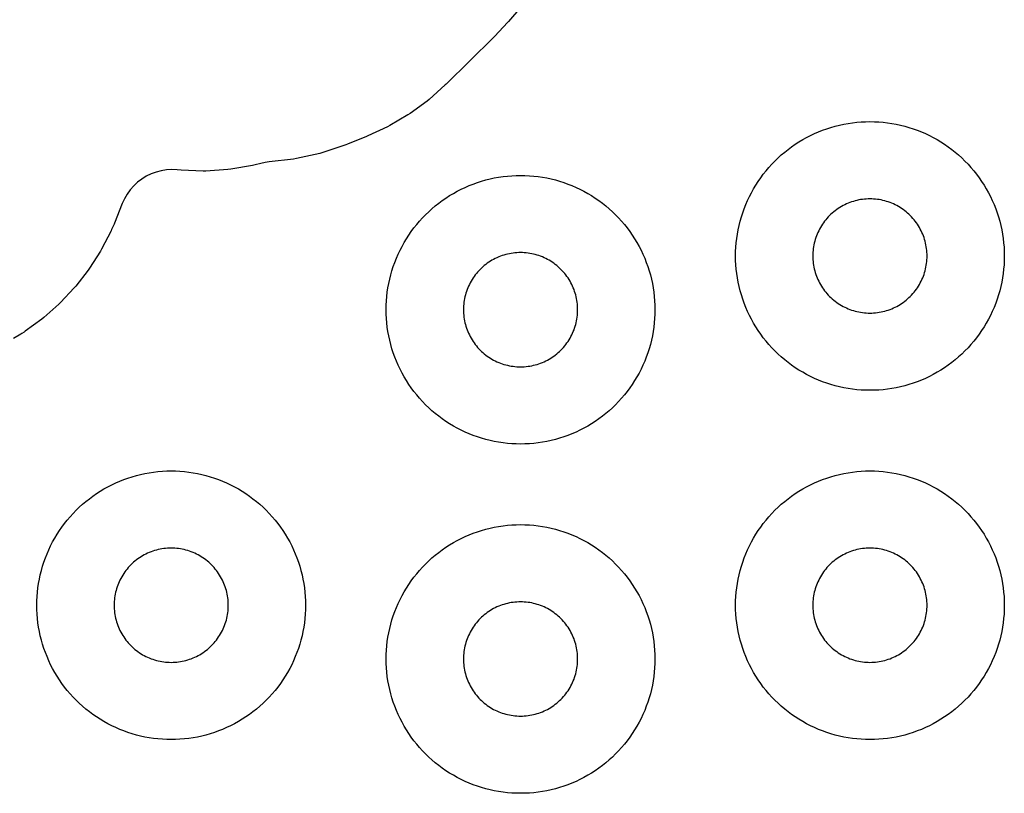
# Model space of a CAD drawing. Header units: millimetres. Extents: x 0 to 2500, y 0 to 1250.
# Tile 9 of 140: x 265 to 339, y 141 to 198. Entities that reach past the tile are written whole.
import ezdxf

# ---------------------------------------------------------------- set-up
doc = ezdxf.new("R2010")
doc.units = ezdxf.units.MM
doc.layers.add('CUT', color=1, linetype='Continuous')

msp = doc.modelspace()

# ---------------------------------------------------------------- linework, layer by layer
at = {"layer": 'CUT'}
msp.add_lwpolyline([(303.591, 200.279), (301.609, 197.964), (301.552, 197.9), (300.557, 196.833), (300.497, 196.772), (296.967, 193.301), (296.895, 193.234), (295.692, 192.161), (295.54, 192.038), (294.278, 191.117), (294.114, 191.01), (292.768, 190.216), (292.595, 190.125), (291.133, 189.446), (291.043, 189.407), (289.611, 188.825), (289.507, 188.786), (287.778, 188.193), (287.565, 188.133), (285.835, 187.746), (285.616, 187.71), (283.804, 187.512), (283.484, 187.464), (283.17, 187.39), (282.757, 187.276), (282.556, 187.231), (280.933, 186.957), (280.729, 186.933), (279.086, 186.827), (278.881, 186.824), (277.236, 186.887), (276.937, 186.914), (276.543, 186.93), (276.149, 186.907), (275.759, 186.845), (275.377, 186.745), (275.006, 186.608), (274.651, 186.436), (274.315, 186.228), (274.001, 185.989), (273.712, 185.72), (273.451, 185.424), (273.22, 185.104), (273.022, 184.762), (272.859, 184.403), (272.285, 182.952), (272.246, 182.859), (272.063, 182.46), (272.023, 182.376), (271.322, 181.009), (271.229, 180.847), (270.429, 179.591), (270.322, 179.439), (269.409, 178.262), (269.288, 178.121), (268.269, 177.034), (268.135, 176.904), (267.02, 175.917), (266.875, 175.801), (265.634, 174.894), (265.558, 174.841), (265.388, 174.728), (265.308, 174.678), (264.766, 174.356)], dxfattribs=at)
for points in [[(338.495, 180.173), (338.479, 179.846), (338.452, 179.52), (338.415, 179.195), (338.367, 178.871), (338.308, 178.549), (338.239, 178.23), (338.16, 177.912), (338.07, 177.597), (337.97, 177.286), (337.859, 176.978), (337.739, 176.674), (337.609, 176.373), (337.469, 176.077), (337.32, 175.786), (337.161, 175.5), (336.992, 175.22), (336.815, 174.945), (336.629, 174.676), (336.434, 174.413), (336.23, 174.156), (336.019, 173.907), (335.799, 173.664), (335.571, 173.429), (335.336, 173.202), (335.094, 172.982), (334.844, 172.77), (334.588, 172.567), (334.325, 172.372), (334.056, 172.186), (333.781, 172.008), (333.5, 171.84), (333.214, 171.681), (332.923, 171.532), (332.627, 171.392), (332.327, 171.262), (332.023, 171.141), (331.715, 171.031), (331.403, 170.931), (331.089, 170.841), (330.771, 170.762), (330.451, 170.692), (330.129, 170.634), (329.806, 170.586), (329.481, 170.548), (329.154, 170.522), (328.828, 170.506), (328.5, 170.5), (328.173, 170.506), (327.846, 170.522), (327.52, 170.548), (327.195, 170.586), (326.871, 170.634), (326.549, 170.692), (326.23, 170.762), (325.912, 170.841), (325.597, 170.931), (325.286, 171.031), (324.978, 171.141), (324.674, 171.262), (324.373, 171.392), (324.077, 171.532), (323.786, 171.681), (323.5, 171.84), (323.22, 172.008), (322.945, 172.186), (322.676, 172.372), (322.413, 172.567), (322.156, 172.77), (321.907, 172.982), (321.664, 173.202), (321.429, 173.429), (321.202, 173.664), (320.982, 173.907), (320.77, 174.156), (320.567, 174.413), (320.372, 174.676), (320.186, 174.945), (320.008, 175.22), (319.84, 175.5), (319.681, 175.786), (319.532, 176.077), (319.392, 176.373), (319.262, 176.674), (319.141, 176.978), (319.031, 177.286), (318.931, 177.597), (318.841, 177.912), (318.762, 178.23), (318.692, 178.549), (318.634, 178.871), (318.586, 179.195), (318.548, 179.52), (318.522, 179.846), (318.506, 180.173), (318.5, 180.5), (318.506, 180.828), (318.522, 181.154), (318.548, 181.481), (318.586, 181.806), (318.634, 182.129), (318.692, 182.451), (318.762, 182.771), (318.841, 183.089), (318.931, 183.403), (319.031, 183.715), (319.141, 184.023), (319.262, 184.327), (319.392, 184.627), (319.532, 184.923), (319.681, 185.214), (319.84, 185.5), (320.008, 185.781), (320.186, 186.056), (320.372, 186.325), (320.567, 186.588), (320.77, 186.844), (320.982, 187.094), (321.202, 187.336), (321.429, 187.571), (321.664, 187.799), (321.907, 188.019), (322.156, 188.23), (322.413, 188.434), (322.676, 188.629), (322.945, 188.815), (323.22, 188.992), (323.5, 189.161), (323.786, 189.32), (324.077, 189.469), (324.373, 189.609), (324.674, 189.739), (324.978, 189.859), (325.286, 189.97), (325.597, 190.07), (325.912, 190.16), (326.23, 190.239), (326.549, 190.308), (326.871, 190.367), (327.195, 190.415), (327.52, 190.452), (327.846, 190.479), (328.173, 190.495), (328.5, 190.5), (328.828, 190.495), (329.154, 190.479), (329.481, 190.452), (329.806, 190.415), (330.129, 190.367), (330.451, 190.308), (330.771, 190.239), (331.089, 190.16), (331.403, 190.07), (331.715, 189.97), (332.023, 189.859), (332.327, 189.739), (332.627, 189.609), (332.923, 189.469), (333.214, 189.32), (333.5, 189.161), (333.781, 188.992), (334.056, 188.815), (334.325, 188.629), (334.588, 188.434), (334.844, 188.23), (335.094, 188.019), (335.336, 187.799), (335.571, 187.571), (335.799, 187.336), (336.019, 187.094), (336.23, 186.844), (336.434, 186.588), (336.629, 186.325), (336.815, 186.056), (336.992, 185.781), (337.161, 185.5), (337.32, 185.214), (337.469, 184.923), (337.609, 184.627), (337.739, 184.327), (337.859, 184.023), (337.97, 183.715), (338.07, 183.403), (338.16, 183.089), (338.239, 182.771), (338.308, 182.451), (338.367, 182.129), (338.415, 181.806), (338.452, 181.481), (338.479, 181.154), (338.495, 180.828), (338.5, 180.5)], [(312.495, 176.173), (312.479, 175.846), (312.452, 175.52), (312.415, 175.195), (312.367, 174.871), (312.308, 174.549), (312.239, 174.23), (312.16, 173.912), (312.07, 173.597), (311.97, 173.286), (311.859, 172.978), (311.739, 172.674), (311.609, 172.373), (311.469, 172.077), (311.32, 171.786), (311.161, 171.5), (310.992, 171.22), (310.815, 170.945), (310.629, 170.676), (310.434, 170.413), (310.23, 170.156), (310.019, 169.907), (309.799, 169.664), (309.571, 169.429), (309.336, 169.202), (309.094, 168.982), (308.844, 168.77), (308.588, 168.567), (308.325, 168.372), (308.056, 168.186), (307.781, 168.008), (307.5, 167.84), (307.214, 167.681), (306.923, 167.532), (306.627, 167.392), (306.327, 167.262), (306.023, 167.141), (305.715, 167.031), (305.403, 166.931), (305.089, 166.841), (304.771, 166.762), (304.451, 166.692), (304.129, 166.634), (303.806, 166.586), (303.481, 166.548), (303.154, 166.522), (302.828, 166.506), (302.5, 166.5), (302.173, 166.506), (301.846, 166.522), (301.52, 166.548), (301.195, 166.586), (300.871, 166.634), (300.549, 166.692), (300.23, 166.762), (299.912, 166.841), (299.597, 166.931), (299.286, 167.031), (298.978, 167.141), (298.674, 167.262), (298.373, 167.392), (298.077, 167.532), (297.786, 167.681), (297.5, 167.84), (297.22, 168.008), (296.945, 168.186), (296.676, 168.372), (296.413, 168.567), (296.156, 168.77), (295.907, 168.982), (295.664, 169.202), (295.429, 169.429), (295.202, 169.664), (294.982, 169.907), (294.77, 170.156), (294.567, 170.413), (294.372, 170.676), (294.186, 170.945), (294.008, 171.22), (293.84, 171.5), (293.681, 171.786), (293.532, 172.077), (293.392, 172.373), (293.262, 172.674), (293.141, 172.978), (293.031, 173.286), (292.931, 173.597), (292.841, 173.912), (292.762, 174.23), (292.692, 174.549), (292.634, 174.871), (292.586, 175.195), (292.548, 175.52), (292.522, 175.846), (292.506, 176.173), (292.5, 176.5), (292.506, 176.828), (292.522, 177.154), (292.548, 177.481), (292.586, 177.806), (292.634, 178.129), (292.692, 178.451), (292.762, 178.771), (292.841, 179.089), (292.931, 179.403), (293.031, 179.715), (293.141, 180.023), (293.262, 180.327), (293.392, 180.627), (293.532, 180.923), (293.681, 181.214), (293.84, 181.5), (294.008, 181.781), (294.186, 182.056), (294.372, 182.325), (294.567, 182.588), (294.77, 182.844), (294.982, 183.094), (295.202, 183.336), (295.429, 183.571), (295.664, 183.799), (295.907, 184.019), (296.156, 184.23), (296.413, 184.434), (296.676, 184.629), (296.945, 184.815), (297.22, 184.992), (297.5, 185.161), (297.786, 185.32), (298.077, 185.469), (298.373, 185.609), (298.674, 185.739), (298.978, 185.859), (299.286, 185.97), (299.597, 186.07), (299.912, 186.16), (300.23, 186.239), (300.549, 186.308), (300.871, 186.367), (301.195, 186.415), (301.52, 186.452), (301.846, 186.479), (302.173, 186.495), (302.5, 186.5), (302.828, 186.495), (303.154, 186.479), (303.481, 186.452), (303.806, 186.415), (304.129, 186.367), (304.451, 186.308), (304.771, 186.239), (305.089, 186.16), (305.403, 186.07), (305.715, 185.97), (306.023, 185.859), (306.327, 185.739), (306.627, 185.609), (306.923, 185.469), (307.214, 185.32), (307.5, 185.161), (307.781, 184.992), (308.056, 184.815), (308.325, 184.629), (308.588, 184.434), (308.844, 184.23), (309.094, 184.019), (309.336, 183.799), (309.571, 183.571), (309.799, 183.336), (310.019, 183.094), (310.23, 182.844), (310.434, 182.588), (310.629, 182.325), (310.815, 182.056), (310.992, 181.781), (311.161, 181.5), (311.32, 181.214), (311.469, 180.923), (311.609, 180.627), (311.739, 180.327), (311.859, 180.023), (311.97, 179.715), (312.07, 179.403), (312.16, 179.089), (312.239, 178.771), (312.308, 178.451), (312.367, 178.129), (312.415, 177.806), (312.452, 177.481), (312.479, 177.154), (312.495, 176.828), (312.5, 176.5)], [(332.748, 180.639), (332.741, 180.778), (332.73, 180.917), (332.714, 181.055), (332.694, 181.193), (332.669, 181.329), (332.639, 181.465), (332.606, 181.6), (332.567, 181.734), (332.525, 181.866), (332.478, 181.997), (332.427, 182.127), (332.372, 182.254), (332.312, 182.38), (332.249, 182.504), (332.181, 182.625), (332.109, 182.745), (332.034, 182.862), (331.955, 182.976), (331.872, 183.088), (331.786, 183.197), (331.696, 183.303), (331.602, 183.406), (331.506, 183.506), (331.406, 183.602), (331.303, 183.696), (331.197, 183.786), (331.088, 183.872), (330.976, 183.955), (330.862, 184.034), (330.745, 184.109), (330.625, 184.181), (330.504, 184.249), (330.38, 184.312), (330.254, 184.372), (330.127, 184.427), (329.997, 184.478), (329.866, 184.525), (329.734, 184.567), (329.6, 184.606), (329.465, 184.639), (329.329, 184.669), (329.193, 184.694), (329.055, 184.714), (328.917, 184.73), (328.778, 184.741), (328.639, 184.748), (328.5, 184.75), (328.361, 184.748), (328.222, 184.741), (328.084, 184.73), (327.946, 184.714), (327.808, 184.694), (327.671, 184.669), (327.535, 184.639), (327.4, 184.606), (327.267, 184.567), (327.134, 184.525), (327.003, 184.478), (326.874, 184.427), (326.746, 184.372), (326.621, 184.312), (326.497, 184.249), (326.375, 184.181), (326.256, 184.109), (326.139, 184.034), (326.025, 183.955), (325.913, 183.872), (325.804, 183.786), (325.698, 183.696), (325.595, 183.602), (325.495, 183.506), (325.398, 183.406), (325.305, 183.303), (325.215, 183.197), (325.129, 183.088), (325.046, 182.976), (324.967, 182.862), (324.891, 182.745), (324.82, 182.625), (324.752, 182.504), (324.689, 182.38), (324.629, 182.254), (324.574, 182.127), (324.523, 181.997), (324.476, 181.866), (324.433, 181.734), (324.395, 181.6), (324.361, 181.465), (324.332, 181.329), (324.307, 181.193), (324.287, 181.055), (324.271, 180.917), (324.259, 180.778), (324.253, 180.639), (324.25, 180.5), (324.253, 180.361), (324.259, 180.222), (324.271, 180.084), (324.287, 179.946), (324.307, 179.808), (324.332, 179.671), (324.361, 179.535), (324.395, 179.4), (324.433, 179.267), (324.476, 179.134), (324.523, 179.003), (324.574, 178.874), (324.629, 178.746), (324.689, 178.621), (324.752, 178.497), (324.82, 178.375), (324.891, 178.256), (324.967, 178.139), (325.046, 178.025), (325.129, 177.913), (325.215, 177.804), (325.305, 177.698), (325.398, 177.595), (325.495, 177.495), (325.595, 177.398), (325.698, 177.305), (325.804, 177.215), (325.913, 177.129), (326.025, 177.046), (326.139, 176.967), (326.256, 176.891), (326.375, 176.82), (326.497, 176.752), (326.621, 176.689), (326.746, 176.629), (326.874, 176.574), (327.003, 176.523), (327.134, 176.476), (327.267, 176.433), (327.4, 176.395), (327.535, 176.361), (327.671, 176.332), (327.808, 176.307), (327.946, 176.287), (328.084, 176.271), (328.222, 176.259), (328.361, 176.253), (328.5, 176.25), (328.639, 176.253), (328.778, 176.259), (328.917, 176.271), (329.055, 176.287), (329.193, 176.307), (329.329, 176.332), (329.465, 176.361), (329.6, 176.395), (329.734, 176.433), (329.866, 176.476), (329.997, 176.523), (330.127, 176.574), (330.254, 176.629), (330.38, 176.689), (330.504, 176.752), (330.625, 176.82), (330.745, 176.891), (330.862, 176.967), (330.976, 177.046), (331.088, 177.129), (331.197, 177.215), (331.303, 177.305), (331.406, 177.398), (331.506, 177.495), (331.602, 177.595), (331.696, 177.698), (331.786, 177.804), (331.872, 177.913), (331.955, 178.025), (332.034, 178.139), (332.109, 178.256), (332.181, 178.375), (332.249, 178.497), (332.312, 178.621), (332.372, 178.746), (332.427, 178.874), (332.478, 179.003), (332.525, 179.134), (332.567, 179.267), (332.606, 179.4), (332.639, 179.535), (332.669, 179.671), (332.694, 179.808), (332.714, 179.946), (332.73, 180.084), (332.741, 180.222), (332.748, 180.361), (332.75, 180.5)], [(306.748, 176.639), (306.741, 176.778), (306.73, 176.917), (306.714, 177.055), (306.694, 177.193), (306.669, 177.329), (306.639, 177.465), (306.606, 177.6), (306.567, 177.734), (306.525, 177.866), (306.478, 177.997), (306.427, 178.127), (306.372, 178.254), (306.312, 178.38), (306.249, 178.504), (306.181, 178.625), (306.109, 178.745), (306.034, 178.862), (305.955, 178.976), (305.872, 179.088), (305.786, 179.197), (305.696, 179.303), (305.602, 179.406), (305.506, 179.506), (305.406, 179.602), (305.303, 179.696), (305.197, 179.786), (305.088, 179.872), (304.976, 179.955), (304.862, 180.034), (304.745, 180.109), (304.625, 180.181), (304.504, 180.249), (304.38, 180.312), (304.254, 180.372), (304.127, 180.427), (303.997, 180.478), (303.866, 180.525), (303.734, 180.567), (303.6, 180.606), (303.465, 180.639), (303.329, 180.669), (303.193, 180.694), (303.055, 180.714), (302.917, 180.73), (302.778, 180.741), (302.639, 180.748), (302.5, 180.75), (302.361, 180.748), (302.222, 180.741), (302.084, 180.73), (301.946, 180.714), (301.808, 180.694), (301.671, 180.669), (301.535, 180.639), (301.4, 180.606), (301.267, 180.567), (301.134, 180.525), (301.003, 180.478), (300.874, 180.427), (300.746, 180.372), (300.621, 180.312), (300.497, 180.249), (300.375, 180.181), (300.256, 180.109), (300.139, 180.034), (300.025, 179.955), (299.913, 179.872), (299.804, 179.786), (299.698, 179.696), (299.595, 179.602), (299.495, 179.506), (299.398, 179.406), (299.305, 179.303), (299.215, 179.197), (299.129, 179.088), (299.046, 178.976), (298.967, 178.862), (298.891, 178.745), (298.82, 178.625), (298.752, 178.504), (298.689, 178.38), (298.629, 178.254), (298.574, 178.127), (298.523, 177.997), (298.476, 177.866), (298.433, 177.734), (298.395, 177.6), (298.361, 177.465), (298.332, 177.329), (298.307, 177.193), (298.287, 177.055), (298.271, 176.917), (298.259, 176.778), (298.253, 176.639), (298.25, 176.5), (298.253, 176.361), (298.259, 176.222), (298.271, 176.084), (298.287, 175.946), (298.307, 175.808), (298.332, 175.671), (298.361, 175.535), (298.395, 175.4), (298.433, 175.267), (298.476, 175.134), (298.523, 175.003), (298.574, 174.874), (298.629, 174.746), (298.689, 174.621), (298.752, 174.497), (298.82, 174.375), (298.891, 174.256), (298.967, 174.139), (299.046, 174.025), (299.129, 173.913), (299.215, 173.804), (299.305, 173.698), (299.398, 173.595), (299.495, 173.495), (299.595, 173.398), (299.698, 173.305), (299.804, 173.215), (299.913, 173.129), (300.025, 173.046), (300.139, 172.967), (300.256, 172.891), (300.375, 172.82), (300.497, 172.752), (300.621, 172.689), (300.746, 172.629), (300.874, 172.574), (301.003, 172.523), (301.134, 172.476), (301.267, 172.433), (301.4, 172.395), (301.535, 172.361), (301.671, 172.332), (301.808, 172.307), (301.946, 172.287), (302.084, 172.271), (302.222, 172.259), (302.361, 172.253), (302.5, 172.25), (302.639, 172.253), (302.778, 172.259), (302.917, 172.271), (303.055, 172.287), (303.193, 172.307), (303.329, 172.332), (303.465, 172.361), (303.6, 172.395), (303.734, 172.433), (303.866, 172.476), (303.997, 172.523), (304.127, 172.574), (304.254, 172.629), (304.38, 172.689), (304.504, 172.752), (304.625, 172.82), (304.745, 172.891), (304.862, 172.967), (304.976, 173.046), (305.088, 173.129), (305.197, 173.215), (305.303, 173.305), (305.406, 173.398), (305.506, 173.495), (305.602, 173.595), (305.696, 173.698), (305.786, 173.804), (305.872, 173.913), (305.955, 174.025), (306.034, 174.139), (306.109, 174.256), (306.181, 174.375), (306.249, 174.497), (306.312, 174.621), (306.372, 174.746), (306.427, 174.874), (306.478, 175.003), (306.525, 175.134), (306.567, 175.267), (306.606, 175.4), (306.639, 175.535), (306.669, 175.671), (306.694, 175.808), (306.714, 175.946), (306.73, 176.084), (306.741, 176.222), (306.748, 176.361), (306.75, 176.5)], [(286.495, 154.173), (286.479, 153.846), (286.452, 153.52), (286.415, 153.195), (286.367, 152.871), (286.308, 152.549), (286.239, 152.23), (286.16, 151.912), (286.07, 151.597), (285.97, 151.286), (285.859, 150.978), (285.739, 150.674), (285.609, 150.373), (285.469, 150.077), (285.32, 149.786), (285.161, 149.5), (284.992, 149.22), (284.815, 148.945), (284.629, 148.676), (284.434, 148.413), (284.23, 148.156), (284.019, 147.907), (283.799, 147.664), (283.571, 147.429), (283.336, 147.202), (283.094, 146.982), (282.844, 146.77), (282.588, 146.567), (282.325, 146.372), (282.056, 146.186), (281.781, 146.008), (281.5, 145.84), (281.214, 145.681), (280.923, 145.532), (280.627, 145.392), (280.327, 145.262), (280.023, 145.141), (279.715, 145.031), (279.403, 144.931), (279.089, 144.841), (278.771, 144.762), (278.451, 144.692), (278.129, 144.634), (277.806, 144.586), (277.481, 144.548), (277.154, 144.522), (276.828, 144.506), (276.5, 144.5), (276.173, 144.506), (275.846, 144.522), (275.52, 144.548), (275.195, 144.586), (274.871, 144.634), (274.549, 144.692), (274.23, 144.762), (273.912, 144.841), (273.597, 144.931), (273.286, 145.031), (272.978, 145.141), (272.674, 145.262), (272.373, 145.392), (272.077, 145.532), (271.786, 145.681), (271.5, 145.84), (271.22, 146.008), (270.945, 146.186), (270.676, 146.372), (270.413, 146.567), (270.156, 146.77), (269.907, 146.982), (269.664, 147.202), (269.429, 147.429), (269.202, 147.664), (268.982, 147.907), (268.77, 148.156), (268.567, 148.413), (268.372, 148.676), (268.186, 148.945), (268.008, 149.22), (267.84, 149.5), (267.681, 149.786), (267.532, 150.077), (267.392, 150.373), (267.262, 150.674), (267.141, 150.978), (267.031, 151.286), (266.931, 151.597), (266.841, 151.912), (266.762, 152.23), (266.692, 152.549), (266.634, 152.871), (266.586, 153.195), (266.548, 153.52), (266.522, 153.846), (266.506, 154.173), (266.5, 154.5), (266.506, 154.828), (266.522, 155.154), (266.548, 155.481), (266.586, 155.806), (266.634, 156.129), (266.692, 156.451), (266.762, 156.771), (266.841, 157.089), (266.931, 157.403), (267.031, 157.715), (267.141, 158.023), (267.262, 158.327), (267.392, 158.627), (267.532, 158.923), (267.681, 159.214), (267.84, 159.5), (268.008, 159.781), (268.186, 160.056), (268.372, 160.325), (268.567, 160.588), (268.77, 160.844), (268.982, 161.094), (269.202, 161.336), (269.429, 161.571), (269.664, 161.799), (269.907, 162.019), (270.156, 162.23), (270.413, 162.434), (270.676, 162.629), (270.945, 162.815), (271.22, 162.992), (271.5, 163.161), (271.786, 163.32), (272.077, 163.469), (272.373, 163.609), (272.674, 163.739), (272.978, 163.859), (273.286, 163.97), (273.597, 164.07), (273.912, 164.16), (274.23, 164.239), (274.549, 164.308), (274.871, 164.367), (275.195, 164.415), (275.52, 164.452), (275.846, 164.479), (276.173, 164.495), (276.5, 164.5), (276.828, 164.495), (277.154, 164.479), (277.481, 164.452), (277.806, 164.415), (278.129, 164.367), (278.451, 164.308), (278.771, 164.239), (279.089, 164.16), (279.403, 164.07), (279.715, 163.97), (280.023, 163.859), (280.327, 163.739), (280.627, 163.609), (280.923, 163.469), (281.214, 163.32), (281.5, 163.161), (281.781, 162.992), (282.056, 162.815), (282.325, 162.629), (282.588, 162.434), (282.844, 162.23), (283.094, 162.019), (283.336, 161.799), (283.571, 161.571), (283.799, 161.336), (284.019, 161.094), (284.23, 160.844), (284.434, 160.588), (284.629, 160.325), (284.815, 160.056), (284.992, 159.781), (285.161, 159.5), (285.32, 159.214), (285.469, 158.923), (285.609, 158.627), (285.739, 158.327), (285.859, 158.023), (285.97, 157.715), (286.07, 157.403), (286.16, 157.089), (286.239, 156.771), (286.308, 156.451), (286.367, 156.129), (286.415, 155.806), (286.452, 155.481), (286.479, 155.154), (286.495, 154.828), (286.5, 154.5)], [(338.495, 154.173), (338.479, 153.846), (338.452, 153.52), (338.415, 153.195), (338.367, 152.871), (338.308, 152.549), (338.239, 152.23), (338.16, 151.912), (338.07, 151.597), (337.97, 151.286), (337.859, 150.978), (337.739, 150.674), (337.609, 150.373), (337.469, 150.077), (337.32, 149.786), (337.161, 149.5), (336.992, 149.22), (336.815, 148.945), (336.629, 148.676), (336.434, 148.413), (336.23, 148.156), (336.019, 147.907), (335.799, 147.664), (335.571, 147.429), (335.336, 147.202), (335.094, 146.982), (334.844, 146.77), (334.588, 146.567), (334.325, 146.372), (334.056, 146.186), (333.781, 146.008), (333.5, 145.84), (333.214, 145.681), (332.923, 145.532), (332.627, 145.392), (332.327, 145.262), (332.023, 145.141), (331.715, 145.031), (331.403, 144.931), (331.089, 144.841), (330.771, 144.762), (330.451, 144.692), (330.129, 144.634), (329.806, 144.586), (329.481, 144.548), (329.154, 144.522), (328.828, 144.506), (328.5, 144.5), (328.173, 144.506), (327.846, 144.522), (327.52, 144.548), (327.195, 144.586), (326.871, 144.634), (326.549, 144.692), (326.23, 144.762), (325.912, 144.841), (325.597, 144.931), (325.286, 145.031), (324.978, 145.141), (324.674, 145.262), (324.373, 145.392), (324.077, 145.532), (323.786, 145.681), (323.5, 145.84), (323.22, 146.008), (322.945, 146.186), (322.676, 146.372), (322.413, 146.567), (322.156, 146.77), (321.907, 146.982), (321.664, 147.202), (321.429, 147.429), (321.202, 147.664), (320.982, 147.907), (320.77, 148.156), (320.567, 148.413), (320.372, 148.676), (320.186, 148.945), (320.008, 149.22), (319.84, 149.5), (319.681, 149.786), (319.532, 150.077), (319.392, 150.373), (319.262, 150.674), (319.141, 150.978), (319.031, 151.286), (318.931, 151.597), (318.841, 151.912), (318.762, 152.23), (318.692, 152.549), (318.634, 152.871), (318.586, 153.195), (318.548, 153.52), (318.522, 153.846), (318.506, 154.173), (318.5, 154.5), (318.506, 154.828), (318.522, 155.154), (318.548, 155.481), (318.586, 155.806), (318.634, 156.129), (318.692, 156.451), (318.762, 156.771), (318.841, 157.089), (318.931, 157.403), (319.031, 157.715), (319.141, 158.023), (319.262, 158.327), (319.392, 158.627), (319.532, 158.923), (319.681, 159.214), (319.84, 159.5), (320.008, 159.781), (320.186, 160.056), (320.372, 160.325), (320.567, 160.588), (320.77, 160.844), (320.982, 161.094), (321.202, 161.336), (321.429, 161.571), (321.664, 161.799), (321.907, 162.019), (322.156, 162.23), (322.413, 162.434), (322.676, 162.629), (322.945, 162.815), (323.22, 162.992), (323.5, 163.161), (323.786, 163.32), (324.077, 163.469), (324.373, 163.609), (324.674, 163.739), (324.978, 163.859), (325.286, 163.97), (325.597, 164.07), (325.912, 164.16), (326.23, 164.239), (326.549, 164.308), (326.871, 164.367), (327.195, 164.415), (327.52, 164.452), (327.846, 164.479), (328.173, 164.495), (328.5, 164.5), (328.828, 164.495), (329.154, 164.479), (329.481, 164.452), (329.806, 164.415), (330.129, 164.367), (330.451, 164.308), (330.771, 164.239), (331.089, 164.16), (331.403, 164.07), (331.715, 163.97), (332.023, 163.859), (332.327, 163.739), (332.627, 163.609), (332.923, 163.469), (333.214, 163.32), (333.5, 163.161), (333.781, 162.992), (334.056, 162.815), (334.325, 162.629), (334.588, 162.434), (334.844, 162.23), (335.094, 162.019), (335.336, 161.799), (335.571, 161.571), (335.799, 161.336), (336.019, 161.094), (336.23, 160.844), (336.434, 160.588), (336.629, 160.325), (336.815, 160.056), (336.992, 159.781), (337.161, 159.5), (337.32, 159.214), (337.469, 158.923), (337.609, 158.627), (337.739, 158.327), (337.859, 158.023), (337.97, 157.715), (338.07, 157.403), (338.16, 157.089), (338.239, 156.771), (338.308, 156.451), (338.367, 156.129), (338.415, 155.806), (338.452, 155.481), (338.479, 155.154), (338.495, 154.828), (338.5, 154.5)], [(312.495, 150.173), (312.479, 149.846), (312.452, 149.52), (312.415, 149.195), (312.367, 148.871), (312.308, 148.549), (312.239, 148.23), (312.16, 147.912), (312.07, 147.597), (311.97, 147.286), (311.859, 146.978), (311.739, 146.674), (311.609, 146.373), (311.469, 146.077), (311.32, 145.786), (311.161, 145.5), (310.992, 145.22), (310.815, 144.945), (310.629, 144.676), (310.434, 144.413), (310.23, 144.156), (310.019, 143.907), (309.799, 143.664), (309.571, 143.429), (309.336, 143.202), (309.094, 142.982), (308.844, 142.77), (308.588, 142.567), (308.325, 142.372), (308.056, 142.186), (307.781, 142.008), (307.5, 141.84), (307.214, 141.681), (306.923, 141.532), (306.627, 141.392), (306.327, 141.262), (306.023, 141.141), (305.715, 141.031), (305.403, 140.931), (305.089, 140.841), (304.771, 140.762), (304.451, 140.692), (304.129, 140.634), (303.806, 140.586), (303.481, 140.548), (303.154, 140.522), (302.828, 140.506), (302.5, 140.5), (302.173, 140.506), (301.846, 140.522), (301.52, 140.548), (301.195, 140.586), (300.871, 140.634), (300.549, 140.692), (300.23, 140.762), (299.912, 140.841), (299.597, 140.931), (299.286, 141.031), (298.978, 141.141), (298.674, 141.262), (298.373, 141.392), (298.077, 141.532), (297.786, 141.681), (297.5, 141.84), (297.22, 142.008), (296.945, 142.186), (296.676, 142.372), (296.413, 142.567), (296.156, 142.77), (295.907, 142.982), (295.664, 143.202), (295.429, 143.429), (295.202, 143.664), (294.982, 143.907), (294.77, 144.156), (294.567, 144.413), (294.372, 144.676), (294.186, 144.945), (294.008, 145.22), (293.84, 145.5), (293.681, 145.786), (293.532, 146.077), (293.392, 146.373), (293.262, 146.674), (293.141, 146.978), (293.031, 147.286), (292.931, 147.597), (292.841, 147.912), (292.762, 148.23), (292.692, 148.549), (292.634, 148.871), (292.586, 149.195), (292.548, 149.52), (292.522, 149.846), (292.506, 150.173), (292.5, 150.5), (292.506, 150.828), (292.522, 151.154), (292.548, 151.481), (292.586, 151.806), (292.634, 152.129), (292.692, 152.451), (292.762, 152.771), (292.841, 153.089), (292.931, 153.403), (293.031, 153.715), (293.141, 154.023), (293.262, 154.327), (293.392, 154.627), (293.532, 154.923), (293.681, 155.214), (293.84, 155.5), (294.008, 155.781), (294.186, 156.056), (294.372, 156.325), (294.567, 156.588), (294.77, 156.844), (294.982, 157.094), (295.202, 157.336), (295.429, 157.571), (295.664, 157.799), (295.907, 158.019), (296.156, 158.23), (296.413, 158.434), (296.676, 158.629), (296.945, 158.815), (297.22, 158.992), (297.5, 159.161), (297.786, 159.32), (298.077, 159.469), (298.373, 159.609), (298.674, 159.739), (298.978, 159.859), (299.286, 159.97), (299.597, 160.07), (299.912, 160.16), (300.23, 160.239), (300.549, 160.308), (300.871, 160.367), (301.195, 160.415), (301.52, 160.452), (301.846, 160.479), (302.173, 160.495), (302.5, 160.5), (302.828, 160.495), (303.154, 160.479), (303.481, 160.452), (303.806, 160.415), (304.129, 160.367), (304.451, 160.308), (304.771, 160.239), (305.089, 160.16), (305.403, 160.07), (305.715, 159.97), (306.023, 159.859), (306.327, 159.739), (306.627, 159.609), (306.923, 159.469), (307.214, 159.32), (307.5, 159.161), (307.781, 158.992), (308.056, 158.815), (308.325, 158.629), (308.588, 158.434), (308.844, 158.23), (309.094, 158.019), (309.336, 157.799), (309.571, 157.571), (309.799, 157.336), (310.019, 157.094), (310.23, 156.844), (310.434, 156.588), (310.629, 156.325), (310.815, 156.056), (310.992, 155.781), (311.161, 155.5), (311.32, 155.214), (311.469, 154.923), (311.609, 154.627), (311.739, 154.327), (311.859, 154.023), (311.97, 153.715), (312.07, 153.403), (312.16, 153.089), (312.239, 152.771), (312.308, 152.451), (312.367, 152.129), (312.415, 151.806), (312.452, 151.481), (312.479, 151.154), (312.495, 150.828), (312.5, 150.5)], [(280.748, 154.639), (280.741, 154.778), (280.73, 154.917), (280.714, 155.055), (280.694, 155.193), (280.669, 155.329), (280.639, 155.465), (280.606, 155.6), (280.567, 155.734), (280.525, 155.866), (280.478, 155.997), (280.427, 156.127), (280.372, 156.254), (280.312, 156.38), (280.249, 156.504), (280.181, 156.625), (280.109, 156.745), (280.034, 156.862), (279.955, 156.976), (279.872, 157.088), (279.786, 157.197), (279.696, 157.303), (279.602, 157.406), (279.506, 157.506), (279.406, 157.602), (279.303, 157.696), (279.197, 157.786), (279.088, 157.872), (278.976, 157.955), (278.862, 158.034), (278.745, 158.109), (278.625, 158.181), (278.504, 158.249), (278.38, 158.312), (278.254, 158.372), (278.127, 158.427), (277.997, 158.478), (277.866, 158.525), (277.734, 158.567), (277.6, 158.606), (277.465, 158.639), (277.329, 158.669), (277.193, 158.694), (277.055, 158.714), (276.917, 158.73), (276.778, 158.741), (276.639, 158.748), (276.5, 158.75), (276.361, 158.748), (276.222, 158.741), (276.084, 158.73), (275.946, 158.714), (275.808, 158.694), (275.671, 158.669), (275.535, 158.639), (275.4, 158.606), (275.267, 158.567), (275.134, 158.525), (275.003, 158.478), (274.874, 158.427), (274.746, 158.372), (274.621, 158.312), (274.497, 158.249), (274.375, 158.181), (274.256, 158.109), (274.139, 158.034), (274.025, 157.955), (273.913, 157.872), (273.804, 157.786), (273.698, 157.696), (273.595, 157.602), (273.495, 157.506), (273.398, 157.406), (273.305, 157.303), (273.215, 157.197), (273.129, 157.088), (273.046, 156.976), (272.967, 156.862), (272.891, 156.745), (272.82, 156.625), (272.752, 156.504), (272.689, 156.38), (272.629, 156.254), (272.574, 156.127), (272.523, 155.997), (272.476, 155.866), (272.433, 155.734), (272.395, 155.6), (272.361, 155.465), (272.332, 155.329), (272.307, 155.193), (272.287, 155.055), (272.271, 154.917), (272.259, 154.778), (272.253, 154.639), (272.25, 154.5), (272.253, 154.361), (272.259, 154.222), (272.271, 154.084), (272.287, 153.946), (272.307, 153.808), (272.332, 153.671), (272.361, 153.535), (272.395, 153.4), (272.433, 153.267), (272.476, 153.134), (272.523, 153.003), (272.574, 152.874), (272.629, 152.746), (272.689, 152.621), (272.752, 152.497), (272.82, 152.375), (272.891, 152.256), (272.967, 152.139), (273.046, 152.025), (273.129, 151.913), (273.215, 151.804), (273.305, 151.698), (273.398, 151.595), (273.495, 151.495), (273.595, 151.398), (273.698, 151.305), (273.804, 151.215), (273.913, 151.129), (274.025, 151.046), (274.139, 150.967), (274.256, 150.891), (274.375, 150.82), (274.497, 150.752), (274.621, 150.689), (274.746, 150.629), (274.874, 150.574), (275.003, 150.523), (275.134, 150.476), (275.267, 150.433), (275.4, 150.395), (275.535, 150.361), (275.671, 150.332), (275.808, 150.307), (275.946, 150.287), (276.084, 150.271), (276.222, 150.259), (276.361, 150.253), (276.5, 150.25), (276.639, 150.253), (276.778, 150.259), (276.917, 150.271), (277.055, 150.287), (277.193, 150.307), (277.329, 150.332), (277.465, 150.361), (277.6, 150.395), (277.734, 150.433), (277.866, 150.476), (277.997, 150.523), (278.127, 150.574), (278.254, 150.629), (278.38, 150.689), (278.504, 150.752), (278.625, 150.82), (278.745, 150.891), (278.862, 150.967), (278.976, 151.046), (279.088, 151.129), (279.197, 151.215), (279.303, 151.305), (279.406, 151.398), (279.506, 151.495), (279.602, 151.595), (279.696, 151.698), (279.786, 151.804), (279.872, 151.913), (279.955, 152.025), (280.034, 152.139), (280.109, 152.256), (280.181, 152.375), (280.249, 152.497), (280.312, 152.621), (280.372, 152.746), (280.427, 152.874), (280.478, 153.003), (280.525, 153.134), (280.567, 153.267), (280.606, 153.4), (280.639, 153.535), (280.669, 153.671), (280.694, 153.808), (280.714, 153.946), (280.73, 154.084), (280.741, 154.222), (280.748, 154.361), (280.75, 154.5)], [(332.748, 154.639), (332.741, 154.778), (332.73, 154.917), (332.714, 155.055), (332.694, 155.193), (332.669, 155.329), (332.639, 155.465), (332.606, 155.6), (332.567, 155.734), (332.525, 155.866), (332.478, 155.997), (332.427, 156.127), (332.372, 156.254), (332.312, 156.38), (332.249, 156.504), (332.181, 156.625), (332.109, 156.745), (332.034, 156.862), (331.955, 156.976), (331.872, 157.088), (331.786, 157.197), (331.696, 157.303), (331.602, 157.406), (331.506, 157.506), (331.406, 157.602), (331.303, 157.696), (331.197, 157.786), (331.088, 157.872), (330.976, 157.955), (330.862, 158.034), (330.745, 158.109), (330.625, 158.181), (330.504, 158.249), (330.38, 158.312), (330.254, 158.372), (330.127, 158.427), (329.997, 158.478), (329.866, 158.525), (329.734, 158.567), (329.6, 158.606), (329.465, 158.639), (329.329, 158.669), (329.193, 158.694), (329.055, 158.714), (328.917, 158.73), (328.778, 158.741), (328.639, 158.748), (328.5, 158.75), (328.361, 158.748), (328.222, 158.741), (328.084, 158.73), (327.946, 158.714), (327.808, 158.694), (327.671, 158.669), (327.535, 158.639), (327.4, 158.606), (327.267, 158.567), (327.134, 158.525), (327.003, 158.478), (326.874, 158.427), (326.746, 158.372), (326.621, 158.312), (326.497, 158.249), (326.375, 158.181), (326.256, 158.109), (326.139, 158.034), (326.025, 157.955), (325.913, 157.872), (325.804, 157.786), (325.698, 157.696), (325.595, 157.602), (325.495, 157.506), (325.398, 157.406), (325.305, 157.303), (325.215, 157.197), (325.129, 157.088), (325.046, 156.976), (324.967, 156.862), (324.891, 156.745), (324.82, 156.625), (324.752, 156.504), (324.689, 156.38), (324.629, 156.254), (324.574, 156.127), (324.523, 155.997), (324.476, 155.866), (324.433, 155.734), (324.395, 155.6), (324.361, 155.465), (324.332, 155.329), (324.307, 155.193), (324.287, 155.055), (324.271, 154.917), (324.259, 154.778), (324.253, 154.639), (324.25, 154.5), (324.253, 154.361), (324.259, 154.222), (324.271, 154.084), (324.287, 153.946), (324.307, 153.808), (324.332, 153.671), (324.361, 153.535), (324.395, 153.4), (324.433, 153.267), (324.476, 153.134), (324.523, 153.003), (324.574, 152.874), (324.629, 152.746), (324.689, 152.621), (324.752, 152.497), (324.82, 152.375), (324.891, 152.256), (324.967, 152.139), (325.046, 152.025), (325.129, 151.913), (325.215, 151.804), (325.305, 151.698), (325.398, 151.595), (325.495, 151.495), (325.595, 151.398), (325.698, 151.305), (325.804, 151.215), (325.913, 151.129), (326.025, 151.046), (326.139, 150.967), (326.256, 150.891), (326.375, 150.82), (326.497, 150.752), (326.621, 150.689), (326.746, 150.629), (326.874, 150.574), (327.003, 150.523), (327.134, 150.476), (327.267, 150.433), (327.4, 150.395), (327.535, 150.361), (327.671, 150.332), (327.808, 150.307), (327.946, 150.287), (328.084, 150.271), (328.222, 150.259), (328.361, 150.253), (328.5, 150.25), (328.639, 150.253), (328.778, 150.259), (328.917, 150.271), (329.055, 150.287), (329.193, 150.307), (329.329, 150.332), (329.465, 150.361), (329.6, 150.395), (329.734, 150.433), (329.866, 150.476), (329.997, 150.523), (330.127, 150.574), (330.254, 150.629), (330.38, 150.689), (330.504, 150.752), (330.625, 150.82), (330.745, 150.891), (330.862, 150.967), (330.976, 151.046), (331.088, 151.129), (331.197, 151.215), (331.303, 151.305), (331.406, 151.398), (331.506, 151.495), (331.602, 151.595), (331.696, 151.698), (331.786, 151.804), (331.872, 151.913), (331.955, 152.025), (332.034, 152.139), (332.109, 152.256), (332.181, 152.375), (332.249, 152.497), (332.312, 152.621), (332.372, 152.746), (332.427, 152.874), (332.478, 153.003), (332.525, 153.134), (332.567, 153.267), (332.606, 153.4), (332.639, 153.535), (332.669, 153.671), (332.694, 153.808), (332.714, 153.946), (332.73, 154.084), (332.741, 154.222), (332.748, 154.361), (332.75, 154.5)], [(306.748, 150.639), (306.741, 150.778), (306.73, 150.917), (306.714, 151.055), (306.694, 151.193), (306.669, 151.329), (306.639, 151.465), (306.606, 151.6), (306.567, 151.734), (306.525, 151.866), (306.478, 151.997), (306.427, 152.127), (306.372, 152.254), (306.312, 152.38), (306.249, 152.504), (306.181, 152.625), (306.109, 152.745), (306.034, 152.862), (305.955, 152.976), (305.872, 153.088), (305.786, 153.197), (305.696, 153.303), (305.602, 153.406), (305.506, 153.506), (305.406, 153.602), (305.303, 153.696), (305.197, 153.786), (305.088, 153.872), (304.976, 153.955), (304.862, 154.034), (304.745, 154.109), (304.625, 154.181), (304.504, 154.249), (304.38, 154.312), (304.254, 154.372), (304.127, 154.427), (303.997, 154.478), (303.866, 154.525), (303.734, 154.567), (303.6, 154.606), (303.465, 154.639), (303.329, 154.669), (303.193, 154.694), (303.055, 154.714), (302.917, 154.73), (302.778, 154.741), (302.639, 154.748), (302.5, 154.75), (302.361, 154.748), (302.222, 154.741), (302.084, 154.73), (301.946, 154.714), (301.808, 154.694), (301.671, 154.669), (301.535, 154.639), (301.4, 154.606), (301.267, 154.567), (301.134, 154.525), (301.003, 154.478), (300.874, 154.427), (300.746, 154.372), (300.621, 154.312), (300.497, 154.249), (300.375, 154.181), (300.256, 154.109), (300.139, 154.034), (300.025, 153.955), (299.913, 153.872), (299.804, 153.786), (299.698, 153.696), (299.595, 153.602), (299.495, 153.506), (299.398, 153.406), (299.305, 153.303), (299.215, 153.197), (299.129, 153.088), (299.046, 152.976), (298.967, 152.862), (298.891, 152.745), (298.82, 152.625), (298.752, 152.504), (298.689, 152.38), (298.629, 152.254), (298.574, 152.127), (298.523, 151.997), (298.476, 151.866), (298.433, 151.734), (298.395, 151.6), (298.361, 151.465), (298.332, 151.329), (298.307, 151.193), (298.287, 151.055), (298.271, 150.917), (298.259, 150.778), (298.253, 150.639), (298.25, 150.5), (298.253, 150.361), (298.259, 150.222), (298.271, 150.084), (298.287, 149.946), (298.307, 149.808), (298.332, 149.671), (298.361, 149.535), (298.395, 149.4), (298.433, 149.267), (298.476, 149.134), (298.523, 149.003), (298.574, 148.874), (298.629, 148.746), (298.689, 148.621), (298.752, 148.497), (298.82, 148.375), (298.891, 148.256), (298.967, 148.139), (299.046, 148.025), (299.129, 147.913), (299.215, 147.804), (299.305, 147.698), (299.398, 147.595), (299.495, 147.495), (299.595, 147.398), (299.698, 147.305), (299.804, 147.215), (299.913, 147.129), (300.025, 147.046), (300.139, 146.967), (300.256, 146.891), (300.375, 146.82), (300.497, 146.752), (300.621, 146.689), (300.746, 146.629), (300.874, 146.574), (301.003, 146.523), (301.134, 146.476), (301.267, 146.433), (301.4, 146.395), (301.535, 146.361), (301.671, 146.332), (301.808, 146.307), (301.946, 146.287), (302.084, 146.271), (302.222, 146.259), (302.361, 146.253), (302.5, 146.25), (302.639, 146.253), (302.778, 146.259), (302.917, 146.271), (303.055, 146.287), (303.193, 146.307), (303.329, 146.332), (303.465, 146.361), (303.6, 146.395), (303.734, 146.433), (303.866, 146.476), (303.997, 146.523), (304.127, 146.574), (304.254, 146.629), (304.38, 146.689), (304.504, 146.752), (304.625, 146.82), (304.745, 146.891), (304.862, 146.967), (304.976, 147.046), (305.088, 147.129), (305.197, 147.215), (305.303, 147.305), (305.406, 147.398), (305.506, 147.495), (305.602, 147.595), (305.696, 147.698), (305.786, 147.804), (305.872, 147.913), (305.955, 148.025), (306.034, 148.139), (306.109, 148.256), (306.181, 148.375), (306.249, 148.497), (306.312, 148.621), (306.372, 148.746), (306.427, 148.874), (306.478, 149.003), (306.525, 149.134), (306.567, 149.267), (306.606, 149.4), (306.639, 149.535), (306.669, 149.671), (306.694, 149.808), (306.714, 149.946), (306.73, 150.084), (306.741, 150.222), (306.748, 150.361), (306.75, 150.5)]]:
    msp.add_lwpolyline(points, close=True, dxfattribs=at)

doc.saveas('drawing.dxf')
